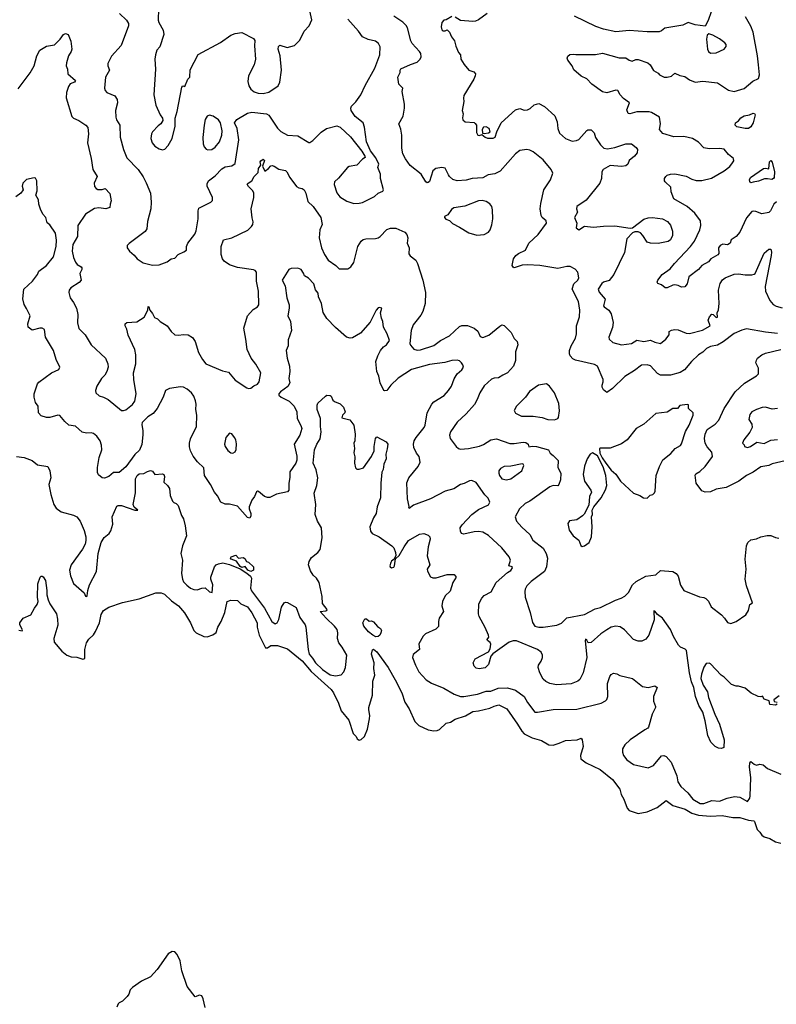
# Model space of a CAD drawing. Extents: x 2087054 to 2277909, y 548907 to 753496.
# Tile 139 of 256: x 2126934 to 2133713, y 622346 to 631169. Entities that reach past the tile are written whole.
import ezdxf

# ---------------------------------------------------------------- set-up
doc = ezdxf.new("R2010")
doc.units = 0

msp = doc.modelspace()

# ---------------------------------------------------------------- linework, layer by layer
at = {"layer": '0CON20XD'}
for points in [[(2128177.3, 631267.3), (2128175.8, 631165), (2128180.8, 631145), (2128220, 631075), (2128224.1, 631035.9), (2128189.2, 630925), (2128164.2, 630895), (2128150.8, 630855), (2128146, 630815), (2128150.8, 630725), (2128136.2, 630495), (2128154.2, 630404.2), (2128194, 630315), (2128213.8, 630285), (2128216.2, 630265), (2128200, 630235), (2128175, 630216.7), (2128125, 630163.3), (2128114, 630145), (2128109.2, 630105), (2128120, 630065), (2128145, 630036.2), (2128185, 630011.2), (2128215, 630003.3)], [(2128215, 630003.3), (2128235, 630010), (2128265, 630040), (2128299.2, 630105), (2128326, 630215), (2128327, 630287), (2128346.2, 630345), (2128387.5, 630565), (2128395, 630577.5), (2128415, 630570), (2128440, 630635), (2128457, 630653), (2128460.5, 630719.5), (2128534.2, 630855.8), (2128734.4, 630965.6), (2128825, 631030), (2128865, 631046), (2128925, 631053.3), (2129030, 631000), (2129041.7, 630981.7), (2129038, 630935), (2129047.5, 630815), (2129034.3, 630765), (2128984.4, 630665), (2128979.2, 630615), (2128987.4, 630577.4), (2129005.4, 630545.4), (2129035, 630522.9), (2129071.3, 630511.3), (2129115, 630507.1), (2129165, 630519.2), (2129250, 630575), (2129265, 630610), (2129281.2, 630715), (2129268, 630845), (2129248.8, 630905), (2129251.7, 630928.3), (2129265, 630940), (2129329.1, 630920.9), (2129395, 630938), (2129444, 630985), (2129483.1, 631065), (2129527.1, 631115), (2129552.7, 631167.3), (2129528.2, 631275)], [(2127828, 631225), (2127890.8, 631165), (2127908, 631135), (2127909.2, 631115), (2127842, 630938), (2127757, 630843), (2127722.7, 630777.3), (2127724, 630755), (2127739.2, 630715), (2127704.3, 630655), (2127693.9, 630553.9), (2127700, 630535), (2127715, 630516.7), (2127785.5, 630485.5), (2127808, 630455), (2127810.6, 630425), (2127793.3, 630355), (2127795.6, 630295), (2127802.4, 630272.4), (2127831.9, 630225), (2127834.4, 630115), (2127863.5, 630005), (2127895, 629930), (2127996.9, 629825), (2128041.1, 629761.1), (2128067.6, 629707.6), (2128106.5, 629615), (2128111.5, 629535), (2128108.5, 629475), (2128078.1, 629361.9), (2128072.5, 629295), (2128058.9, 629271.1), (2127916.1, 629163.9), (2127897.5, 629145), (2127897.5, 629125), (2127917.5, 629095), (2127959.3, 629059.3), (2127987.5, 629025), (2128040.5, 628990.5), (2128125, 628970), (2128185, 628972.5), (2128255, 629000), (2128290, 629025), (2128325, 629032.5), (2128352.5, 629065), (2128405, 629087.5), (2128430, 629105), (2128430, 629135), (2128440, 629165), (2128502.3, 629247.7), (2128515, 629277.5), (2128534.2, 629385), (2128531.9, 629455), (2128538.9, 629481.1), (2128647.5, 629535), (2128662, 629548), (2128660.8, 629575), (2128615, 629677.5), (2128612.6, 629697.4), (2128624.6, 629725.4), (2128685, 629770.4), (2128745, 629833.5), (2128775, 629849.6), (2128835, 629858.1), (2128865, 629878.8), (2128897, 630093), (2128882, 630195), (2128858.3, 630245), (2128879, 630275), (2128975, 630330.2), (2129015, 630341.6), (2129145, 630325.8), (2129165, 630313.8), (2129245, 630196.2), (2129275, 630168), (2129333, 630133), (2129425, 630128.6), (2129525, 630068.6), (2129535, 630068.6), (2129561.4, 630085), (2129635, 630161.2), (2129684.2, 630195), (2129775, 630218.9), (2129804, 630205), (2129898.3, 630118.3), (2130000.5, 629990.5), (2130027.5, 629945), (2130030, 629935), (2130005, 629920), (2129956.2, 629865), (2129885, 629852.7), (2129871.1, 629845), (2129791.5, 629748.5), (2129755.6, 629715), (2129751.7, 629691.7), (2129775, 629616.2), (2129802.6, 629582.6), (2129865, 629542), (2129927.7, 629522.3), (2129975, 629524.2), (2130005, 629532), (2130114.2, 629585.8), (2130145.9, 629614.1), (2130186.4, 629633.6), (2130192.5, 629645), (2130166.7, 629745), (2130166.7, 629785), (2130144, 629845), (2130152.5, 629875), (2130125, 629932), (2130076.4, 629995), (2130040.5, 630075), (2130024, 630205), (2130012, 630245), (2129940.3, 630300.3), (2129904.7, 630354.7), (2129900, 630375), (2129905.6, 630395), (2129945, 630431.4), (2129991.2, 630495), (2130029.6, 630580.4), (2130117.5, 630735), (2130159.5, 630855), (2130164.3, 630925), (2130147.5, 630955), (2130121.2, 630975), (2130055, 630990.3), (2130004.1, 631014.1), (2129968.6, 631065), (2129872.9, 631172.9)], [(2133725, 628358.1), (2133615, 628368.9), (2133445, 628397.8), (2133403.6, 628386.4), (2133335, 628355.6), (2133238.3, 628281.7), (2133185, 628253.8), (2133125, 628240.8), (2133088.7, 628221.3), (2133055, 628190.6), (2133015, 628166.9), (2132952.6, 628107.4), (2132889.8, 628030.2), (2132852.9, 628007.1), (2132764.6, 627984.6), (2132675, 627984.7), (2132649.8, 627999.8), (2132585, 628066.9), (2132555, 628076.9), (2132505, 628072.5), (2132444.1, 628025.9), (2132355, 627972.5), (2132245, 627863.3), (2132195, 627827.5), (2132165, 627853.3), (2132154, 627875), (2132152.9, 627895), (2132163.1, 627925), (2132161.1, 627945), (2132110, 628065), (2132085, 628078.1), (2131915, 628116.5), (2131890.2, 628130.2), (2131865.5, 628155.5), (2131859.4, 628175), (2131861.5, 628205), (2131875.5, 628245), (2131913.9, 628316.1), (2131922.3, 628355), (2131923.1, 628425), (2131950.9, 628505), (2131951.8, 628565), (2131940, 628645), (2131885.6, 628755), (2131899.1, 628800.9), (2131934.3, 628835.7), (2131944.2, 628855), (2131935, 628907.5), (2131912.3, 628932.3), (2131865, 628956), (2131835, 628955.8), (2131755, 628938.1), (2131595, 628965.7), (2131485, 628972.2), (2131435, 628970), (2131365, 628946.2), (2131355, 628950), (2131348, 628965), (2131360, 629025), (2131378, 629055), (2131403.8, 629075), (2131465, 629104.2), (2131495, 629167.5), (2131580, 629245), (2131653.8, 629345), (2131651.2, 629365), (2131615.7, 629395.7), (2131605.7, 629415), (2131598.9, 629475), (2131602.4, 629522.4), (2131628.9, 629645), (2131688.6, 629735), (2131712, 629795), (2131695.8, 629825), (2131625, 629912), (2131535, 629984), (2131505, 630000.8), (2131477, 630007), (2131414.6, 629995.4), (2131375, 629968.1), (2131237.9, 629812.1), (2131191.3, 629788.7), (2131130.7, 629779.3), (2131085, 629753.1), (2130986.8, 629746.8), (2130935, 629732.1), (2130855, 629723.6), (2130815, 629737.1), (2130785, 629762.5), (2130775, 629778.8), (2130745, 629837.1), (2130715, 629844.4), (2130664, 629836), (2130634.4, 629815), (2130605, 629720), (2130595, 629708.8), (2130585, 629708), (2130574.5, 629714.5), (2130530, 629785), (2130433.6, 629863.6), (2130391.1, 629921.1), (2130367.3, 629967.3), (2130358.3, 630018.3), (2130358, 630135), (2130349.1, 630189.1), (2130331.9, 630235), (2130368.8, 630305), (2130383.3, 630375), (2130383, 630413), (2130360, 630525), (2130366.2, 630555), (2130332.3, 630592.3), (2130322, 630655), (2130343.8, 630695), (2130343.6, 630716.4), (2130350.5, 630729.5), (2130435, 630767.5), (2130495, 630786.7), (2130523.3, 630815), (2130530, 630835), (2130527.5, 630865), (2130517.5, 630885), (2130452, 630955), (2130437.9, 630977.9), (2130407.5, 631095), (2130396.4, 631116.4), (2130367.8, 631147.8), (2130285, 631201.1)], [(2130805, 631196.7), (2130755, 631168), (2130735, 631163.8), (2130716.2, 631145), (2130710, 631105), (2130716.4, 631076.4), (2130725, 631070), (2130745, 631070), (2130765, 631077.5), (2130785, 631057.5), (2130804.3, 631014.3), (2130829.5, 630979.5), (2130840.6, 630930.6), (2130866.2, 630875), (2130883.6, 630853.6), (2130887.5, 630815), (2130915.9, 630765.9), (2130957, 630717), (2131002.5, 630702.5), (2131017.5, 630685), (2131016.2, 630665), (2131002, 630635), (2130915, 630490), (2130910, 630465), (2130913.3, 630435), (2130900, 630355), (2130906.2, 630325), (2130902, 630288)], [(2131122.5, 631225), (2131045, 631166.2), (2131017.5, 631155), (2130995, 631152), (2130885, 631162.5), (2130835, 631191.2)], [(2133715, 629535.6), (2133690, 629515), (2133660.8, 629455), (2133645, 629440), (2133585, 629430), (2133529.8, 629449.8), (2133506.9, 629453.1), (2133495, 629448.6), (2133445.5, 629394.5), (2133386.9, 629265), (2133355, 629226.7), (2133310, 629195), (2133301.2, 629165), (2133275, 629152.5), (2133235, 629158.1), (2133210.6, 629145), (2133196.7, 629125), (2133199.4, 629075), (2133189.2, 629060.8), (2133125.5, 629024.5), (2133105, 629000), (2133045, 628967.3), (2133015, 628931.2), (2132928.8, 628865), (2132915, 628803.3), (2132895, 628773.8), (2132865, 628770.8), (2132835, 628787.5), (2132805, 628794.2), (2132785, 628790.8), (2132735, 628767.1), (2132717.5, 628767.5), (2132685, 628793.8), (2132652.5, 628805), (2132646.7, 628816.7), (2132652.5, 628835), (2132690.8, 628885), (2132762, 628935), (2132800, 628985), (2132944.8, 629135.2), (2132981.1, 629185), (2133027.9, 629285), (2133037.1, 629325), (2133035, 629366.2), (2132983.6, 629435), (2132915, 629494.5), (2132794.2, 629564.2), (2132770.6, 629625), (2132769.2, 629669.2), (2132717.5, 629715), (2132711.4, 629725), (2132711.9, 629745), (2132722.5, 629765), (2132735.6, 629774.4), (2132765.7, 629784.3), (2132805, 629787.5), (2132905, 629767.5), (2132955, 629740), (2132995, 629726.9), (2133045, 629728), (2133131.7, 629748.3), (2133244.7, 629815.3), (2133295.4, 629854.6), (2133322, 629885), (2133332, 629905), (2133328.8, 629925), (2133285, 629960), (2133245, 630008), (2133204.3, 630014.3), (2133110.9, 630010.9), (2133065, 630019.2), (2133015, 630070), (2132963.8, 630103.8), (2132885, 630122.5), (2132795, 630120.5), (2132697.9, 630147.9), (2132668, 630185), (2132674.6, 630235), (2132667.1, 630295), (2132595, 630337.3), (2132575, 630342.9), (2132465, 630344.2), (2132400, 630325), (2132385, 630328.8), (2132375, 630360), (2132398.8, 630425), (2132345, 630461.2), (2132315, 630496.7), (2132294.1, 630534.1), (2132275, 630537.1), (2132195.5, 630514.5), (2132155, 630521.9), (2132060.7, 630590.7), (2132015, 630640), (2131965, 630662.5), (2131900.3, 630720.3), (2131885.5, 630755.5), (2131845.6, 630805), (2131838.9, 630825), (2131845, 630842), (2131863.4, 630856.6), (2131895, 630861.2), (2131916.4, 630856.4), (2132093.6, 630856.4), (2132155, 630868.8), (2132305, 630826.2), (2132365, 630827.5), (2132395, 630806.2), (2132423, 630797), (2132455, 630812.5), (2132475, 630813.3), (2132563.6, 630783.6), (2132582.5, 630765), (2132613.6, 630713.6), (2132655, 630690), (2132667.5, 630675), (2132707.5, 630655), (2132735, 630652.5), (2132775, 630663.8), (2132805, 630690), (2132847.9, 630667.9), (2132895, 630658.5), (2132935, 630628.8), (2132985, 630610.4), (2133055, 630617.8), (2133185, 630604.2), (2133285, 630535.8), (2133335, 630525.7), (2133425, 630553.3), (2133502, 630618), (2133555, 630642), (2133564.1, 630675.9), (2133554.2, 630765), (2133545.3, 630845.3), (2133505, 631055.6), (2133485, 631110), (2133438.5, 631195)], [(2133129.7, 631240.3), (2133103, 631163), (2133075, 631110), (2132985, 631123.8), (2132925, 631144), (2132875, 631120.8), (2132715, 631094.2), (2132685, 631067.5), (2132665, 631060.6), (2132555, 631060.6), (2132395, 631071.8), (2132275, 631060.5), (2132165, 631084.4), (2132096.8, 631106.8), (2131905, 631201.2)], [(2126921.7, 630548.3), (2127026.8, 630693.2), (2127063.3, 630756.7), (2127086.4, 630845), (2127115, 630896.9), (2127175, 630932), (2127245, 630944), (2127297, 630993), (2127328, 631035), (2127345, 631044.2), (2127367.3, 631037.3), (2127393.3, 630975), (2127401.2, 630905), (2127396.2, 630885), (2127370, 630845), (2127352.3, 630782.3), (2127351.2, 630755), (2127363.3, 630725), (2127363.9, 630683.9), (2127434, 630625), (2127425, 630608), (2127386.2, 630593.8), (2127370.6, 630569.4), (2127352.5, 630515), (2127351.2, 630468.8), (2127400.9, 630300.9), (2127415.6, 630285.6), (2127463.3, 630265), (2127527.5, 630225), (2127543.9, 630203.9), (2127550.8, 630145), (2127541.4, 630065), (2127575.8, 629925.8), (2127588, 629825), (2127626.9, 629765), (2127602.7, 629705), (2127603.3, 629675), (2127620, 629655), (2127635, 629648.6), (2127673, 629647), (2127700, 629655), (2127741.7, 629611.7), (2127752.5, 629545), (2127743.3, 629516.7), (2127743, 629487), (2127705, 629474), (2127642.7, 629482.7), (2127605, 629477.1), (2127524.4, 629425), (2127455.8, 629325), (2127450.6, 629225), (2127409.5, 629155), (2127402.7, 629095), (2127416.6, 629036.6), (2127434.3, 628995), (2127448.6, 628975), (2127484.2, 628955), (2127490.6, 628945), (2127489.7, 628930.3), (2127472.5, 628895), (2127484, 628835), (2127467.4, 628812.6), (2127391.2, 628765), (2127378, 628745), (2127374, 628725), (2127385, 628677.5), (2127416.2, 628635), (2127442.5, 628585), (2127454, 628526), (2127451.2, 628451.2), (2127465, 628402.5), (2127520, 628345), (2127574.3, 628254.3), (2127702, 628135), (2127724, 628085), (2127725.8, 628055), (2127714, 628015), (2127695.8, 627985), (2127667.1, 627955), (2127626.2, 627885), (2127613.8, 627845), (2127616.7, 627825), (2127645, 627798.8), (2127685, 627787.5), (2127728, 627765), (2127845, 627667.5), (2127865, 627665.8), (2127885, 627672.9), (2127945, 627720.8), (2127965, 627750), (2127977.8, 627815), (2127957.1, 627945), (2127953.6, 628005), (2127973.3, 628085), (2127974.6, 628165), (2127964.5, 628215), (2127907.1, 628342.9), (2127894.3, 628395), (2127879.2, 628425), (2127880, 628445), (2127895, 628455.6), (2127985, 628461.9), (2128048, 628502), (2128081.2, 628565), (2128085, 628598.8), (2128092.5, 628595), (2128098.8, 628565), (2128124.2, 628535), (2128140.5, 628500.5), (2128168.3, 628488.3), (2128193.9, 628463.9), (2128255, 628426.2), (2128290, 628375), (2128324.2, 628344.2), (2128355, 628341.2), (2128405, 628348), (2128443.8, 628343.8), (2128481.7, 628321.7), (2128506, 628285), (2128535, 628187.5), (2128571.2, 628125), (2128603.3, 628085), (2128751.2, 628021.2), (2128805, 628010), (2128865, 627940), (2128969.3, 627869.3), (2128985, 627863.3), (2129005, 627867.5), (2129031.7, 627888.3), (2129065, 627902), (2129080.6, 627925), (2129094.2, 628005), (2129050.7, 628080.7), (2129007.5, 628135), (2128971.5, 628215), (2128961.5, 628305), (2128941.8, 628405), (2128974.5, 628515.5), (2129025, 628571.1), (2129065.4, 628594.6), (2129077.1, 628615), (2129072.3, 628737.7), (2129056.9, 628825), (2129055.8, 628905.8), (2129045, 628920), (2129028, 628928), (2128885, 628948.1), (2128812.8, 628972.8), (2128766, 629005), (2128752, 629025), (2128738.8, 629065), (2128740, 629135), (2128760, 629195), (2128835, 629213.1), (2128977.3, 629282.7), (2129010.8, 629315), (2129022.9, 629335), (2129026.8, 629356.8), (2129016.4, 629393.6), (2129006.9, 629475), (2129030.6, 629575), (2129032, 629615), (2129023.8, 629635), (2128983.3, 629675), (2128973.3, 629695), (2128980, 629705), (2129014.5, 629725.5), (2129034.2, 629765), (2129071.2, 629798.8), (2129074.5, 629835), (2129093.8, 629865), (2129089.2, 629895), (2129094.5, 629905.5), (2129115, 629920), (2129127.5, 629907.5), (2129110, 629855), (2129131.2, 629811.2), (2129164, 629835), (2129185, 629860), (2129195, 629861.2), (2129215, 629856), (2129255, 629828), (2129315, 629818.8), (2129328.8, 629805), (2129353.3, 629755), (2129413.3, 629675), (2129435, 629661.2), (2129465, 629656.2), (2129483, 629643), (2129497.1, 629615), (2129515, 629540), (2129565, 629495.7), (2129632.9, 629395), (2129644.3, 629335), (2129624.3, 629285), (2129617.1, 629215), (2129639.4, 629125), (2129666.4, 629063.6), (2129696.7, 629015), (2129765.8, 628965.8), (2129795.8, 628935.8), (2129875, 628935.8), (2129902, 628955), (2129928.3, 628991.7), (2129962.5, 629135), (2129994, 629185), (2130011.7, 629198.3), (2130034.2, 629205.8), (2130122.3, 629207.7), (2130145, 629214), (2130165, 629226.2), (2130225, 629289.2), (2130255, 629300), (2130305, 629300), (2130385, 629266), (2130403.4, 629243.4), (2130412.5, 629215), (2130406.7, 629165), (2130424, 629125), (2130421.2, 629071.2), (2130433, 629053), (2130484.2, 629015), (2130499.4, 628985), (2130547.5, 628835), (2130570, 628725), (2130566.9, 628625), (2130545.7, 628555), (2130528.9, 628521.1), (2130482.9, 628465), (2130459.4, 628435), (2130440.5, 628385), (2130428.3, 628268.3), (2130435, 628251.2), (2130465, 628216.7), (2130495, 628208), (2130525, 628210.8), (2130645, 628250.6), (2130705, 628294.5), (2130785, 628336.7), (2130875, 628419.4), (2130895, 628429.5), (2130945, 628430), (2131006.2, 628406.2), (2131037.9, 628377.9), (2131060.4, 628330.4), (2131085, 628321.1), (2131138, 628342), (2131235, 628423.8), (2131255, 628433.8), (2131275, 628429.2), (2131336.8, 628365), (2131363.3, 628313.3), (2131390.4, 628285), (2131397.8, 628255), (2131377.6, 628192.4), (2131377.1, 628115), (2131358.6, 628065), (2131305, 628005.7), (2131264, 627985), (2131225, 627961.1), (2131185, 627957.3), (2131162.4, 627947.6), (2131095, 627888), (2131055.8, 627825), (2131033.1, 627765), (2131008.3, 627721.7), (2130935, 627637.1), (2130855, 627562.5), (2130795, 627476.2), (2130786, 627445), (2130791.4, 627415), (2130845, 627344), (2130865, 627326), (2130885, 627319.2), (2130955.8, 627325.8), (2131055, 627347.9), (2131088.6, 627361.4), (2131155, 627405.5), (2131205, 627411.9), (2131325, 627371.1), (2131365, 627371.1), (2131445, 627384.2), (2131470.5, 627380.5), (2131490, 627365), (2131495, 627340), (2131525, 627346.7), (2131565, 627343.8), (2131672.5, 627315), (2131687.5, 627285), (2131713.3, 627265)], [(2133125, 630870), (2133175, 630871.2), (2133245, 630903.3), (2133265, 630930), (2133263.3, 630945), (2133251.7, 630961.7), (2133205, 630996.7), (2133145, 631030), (2133108.3, 631041.7), (2133095, 631030), (2133088.8, 630995), (2133096.2, 630905), (2133106.7, 630885), (2133125, 630870)], [(2130902, 630288), (2130905, 630272.5), (2130925, 630253.3), (2131005, 630247.5), (2131015, 630240), (2131027.5, 630225), (2131027, 630157), (2131040, 630135), (2131055, 630132.5), (2131075, 630140), (2131103.3, 630115), (2131125, 630105.8), (2131175, 630108.6), (2131195, 630116.7), (2131210.6, 630165), (2131249.4, 630245), (2131375, 630359.6), (2131415, 630373.2), (2131455, 630358.9), (2131485, 630361.1), (2131507.3, 630372.7), (2131545, 630405.8), (2131585, 630418), (2131635, 630390), (2131727.9, 630307.9), (2131748.5, 630255), (2131756.9, 630195), (2131770.9, 630150.9), (2131824.2, 630104.2), (2131885, 630079.2), (2131924.1, 630085.9), (2131945, 630096.7), (2132015, 630176.7), (2132025, 630183.3), (2132055, 630182.5), (2132082.5, 630155), (2132094.1, 630114.1), (2132136.6, 630046.6), (2132167.6, 630017.6), (2132201.2, 630011.2), (2132267.9, 630022.1), (2132365, 630056.2), (2132415, 630056), (2132458.8, 630025), (2132468.8, 630005), (2132466.2, 629975), (2132444, 629945), (2132394.3, 629905.7), (2132382.5, 629875), (2132365, 629860.6), (2132325, 629854.3), (2132225, 629861.1), (2132162.5, 629825), (2132150.8, 629805), (2132145.7, 629745), (2132132, 629705), (2132009.8, 629550.2), (2131925.8, 629494.2), (2131922.5, 629475), (2131930.8, 629445), (2131906.2, 629395), (2131925.8, 629345), (2131918.8, 629305), (2131945, 629286.2), (2131995, 629320), (2132075, 629308.8), (2132165, 629318.6), (2132265, 629320.8), (2132405, 629300), (2132425, 629302.5), (2132475, 629343.3), (2132525, 629380), (2132565, 629392.9), (2132605, 629395.6), (2132695, 629384.3), (2132739.6, 629359.6), (2132766.6, 629326.6), (2132784.2, 629275), (2132783.1, 629235), (2132764.5, 629195.5), (2132745, 629180.6), (2132655, 629164.3), (2132585, 629166.2), (2132556.4, 629176.4), (2132516.4, 629236.4), (2132495, 629257.5), (2132475, 629266.7), (2132445, 629267.5), (2132425, 629260), (2132374.3, 629205.7), (2132353.9, 629083.9), (2132256.9, 628885), (2132215, 628832.5), (2132165, 628815.6), (2132151.2, 628805), (2132117, 628753), (2132126.4, 628726.4), (2132178.8, 628665), (2132166, 628606), (2132170, 628595), (2132213.3, 628565), (2132234.1, 628534.1), (2132252.9, 628455), (2132245, 628410), (2132212.5, 628325), (2132216.7, 628305), (2132247.3, 628277.3), (2132325, 628255.7), (2132415, 628267.5), (2132465, 628296), (2132525, 628286.7), (2132585, 628296.2), (2132625, 628278.5), (2132675, 628267.5), (2132723.8, 628305), (2132752.5, 628345), (2132753.9, 628376.1), (2132775, 628386.7), (2132805, 628392), (2132835, 628389.2), (2132905, 628360), (2132935, 628355.6), (2133052.6, 628387.4), (2133120, 628425), (2133102.9, 628475), (2133115, 628506), (2133135, 628528.8), (2133148.3, 628528.3), (2133175, 628500), (2133187, 628503), (2133183, 628543), (2133195, 628570), (2133202.5, 628625), (2133194.3, 628745.7), (2133210, 628805), (2133232.2, 628837.8), (2133253.8, 628856.2), (2133335, 628887.8), (2133375, 628891.9), (2133435, 628882.9), (2133495, 628882), (2133515, 628888), (2133524.2, 628895.8), (2133605, 629077.5), (2133645, 629113.3), (2133663, 629113), (2133670, 629085), (2133667.1, 629055), (2133612.2, 628777.8), (2133615.6, 628735), (2133655, 628651.2), (2133685, 628618), (2133710.7, 628600.7), (2133765, 628588.2)], [(2128621.2, 630001.2), (2128655, 630004.2), (2128684.5, 630025.5), (2128723.1, 630075), (2128745.5, 630135), (2128747.7, 630172.3), (2128731.9, 630245), (2128715, 630272.5), (2128666.2, 630305), (2128635, 630312.5), (2128613.8, 630305), (2128596.8, 630273.2), (2128585.6, 630225), (2128573.6, 630113.6), (2128578.6, 630055), (2128588.3, 630028.3), (2128605, 630008.8), (2128621.2, 630001.2)], [(2133435, 630192.5), (2133358.3, 630208.3), (2133343.6, 630223.6), (2133346.7, 630245), (2133375, 630262.5), (2133395, 630290), (2133425, 630306.2), (2133474.2, 630315.8), (2133505, 630330), (2133517, 630327), (2133522.5, 630315), (2133505.7, 630245), (2133485, 630207.5), (2133465, 630193.3), (2133435, 630192.5)], [(2131095, 630147.5), (2131135, 630153.8), (2131150, 630165), (2131141.2, 630195), (2131115, 630209.2), (2131090, 630205), (2131078.8, 630185), (2131081.7, 630151.7), (2131095, 630147.5)], [(2133485, 629706.7), (2133475, 629717.5), (2133472.5, 629735), (2133482.5, 629755), (2133598.8, 629835), (2133615, 629839.4), (2133646.2, 629833.8), (2133653.1, 629895), (2133665, 629905.8), (2133675, 629893.3), (2133698, 629805), (2133695.4, 629755), (2133688, 629745), (2133673.9, 629736.1), (2133635, 629743.8), (2133608.3, 629741.7), (2133555, 629721.2), (2133505, 629712), (2133485, 629706.7)], [(2130176.9, 628495), (2130167, 628543), (2130180, 628585), (2130155, 628591.2), (2130145, 628586.2), (2130128, 628565), (2130075, 628458), (2129988.9, 628361.1), (2129915, 628319.2), (2129895, 628315.8), (2129863.3, 628325), (2129765, 628409.2), (2129685, 628491.2), (2129654.5, 628544.5), (2129636.9, 628625), (2129612.5, 628685), (2129609.2, 628719.2), (2129585, 628749.2), (2129570.5, 628800.5), (2129521.7, 628851.7), (2129485, 628872.5), (2129477.7, 628897.7), (2129455, 628930), (2129425, 628943.3), (2129365, 628939.5), (2129345, 628930.8), (2129285.8, 628835), (2129313.6, 628783.6), (2129327, 628677), (2129348, 628615), (2129349.2, 628585), (2129337.1, 628515), (2129360, 628465), (2129369.4, 628385), (2129341, 628299), (2129338.6, 628245), (2129320.6, 628205), (2129330.5, 628135), (2129350.4, 628065), (2129353, 628017), (2129346.8, 627955), (2129353.2, 627915), (2129336.7, 627883.3), (2129270, 627835), (2129256.2, 627815), (2129256.2, 627805), (2129276, 627785), (2129349.6, 627749.6), (2129392.5, 627705), (2129416.5, 627655), (2129420, 627595), (2129453.1, 627533.1), (2129460.5, 627505), (2129444.5, 627445), (2129394.4, 627365), (2129416.8, 627256.8), (2129418.3, 627221.7), (2129408.9, 627195), (2129353.8, 627116.2), (2129353.7, 627066.3), (2129344.6, 627015), (2129345.6, 626954.4), (2129333.1, 626936.9), (2129233.7, 626916.3), (2129175, 626888.8), (2129155, 626886.2), (2129127, 626897), (2129075, 626940), (2129065, 626943.3), (2129055, 626937.5), (2129036.7, 626895), (2129013.3, 626865), (2128990, 626805), (2128990, 626785), (2129006.2, 626745), (2129006.1, 626723.9), (2128995, 626702.5), (2128975, 626707.5), (2128885, 626808.8), (2128815, 626826.7), (2128775, 626826.7), (2128736.7, 626845), (2128705, 626903.3), (2128678.8, 626935), (2128645, 627002.5), (2128588.8, 627085), (2128584.2, 627154.2), (2128527, 627207), (2128487.9, 627257.9), (2128464.3, 627305), (2128455, 627340), (2128454, 627375), (2128465, 627412.5), (2128518, 627525), (2128522, 627625), (2128512, 627675), (2128516, 627725), (2128508.8, 627755), (2128493.3, 627795), (2128473.3, 627825), (2128435, 627858.8), (2128402.5, 627875), (2128375, 627878.5), (2128276.2, 627865), (2128241.4, 627845), (2128219.2, 627785), (2128165, 627684.4), (2128129.8, 627640.2), (2128080.7, 627609.3), (2128030.8, 627559.2), (2128027.2, 627542.8), (2128037.7, 627485), (2128037.6, 627447.6), (2128028.3, 627361.7), (2128007.6, 627312.4), (2127965, 627271.4), (2127885, 627163.3), (2127825, 627112.5), (2127775, 627110.8), (2127733.2, 627076.8), (2127695, 627060), (2127673, 627063), (2127639.5, 627089.5), (2127631.2, 627111.2), (2127631.9, 627155), (2127647.1, 627245), (2127670, 627315), (2127667.1, 627355), (2127654.2, 627395), (2127625, 627436.2), (2127595, 627460), (2127575.7, 627465.7), (2127533.2, 627463.2), (2127495, 627472.2), (2127435, 627525.5), (2127375.3, 627535.3), (2127338.4, 627568.4), (2127295, 627621.5), (2127275, 627624.4), (2127205, 627605.7), (2127175, 627604.2), (2127125, 627620), (2127102, 627645), (2127098.8, 627705), (2127075, 627737.5), (2127063.8, 627785), (2127064, 627815), (2127092.5, 627905), (2127105, 627922), (2127218.8, 628005), (2127283.8, 628035), (2127294.2, 628055), (2127260, 628125), (2127237.8, 628205), (2127164.2, 628325), (2127155, 628392.5), (2127135, 628403.3), (2127115, 628403.8), (2127045, 628386.7), (2127010, 628415), (2127008, 628445), (2127028.6, 628515), (2126995, 628580.8), (2126975.4, 628615.4), (2126962.4, 628667.6), (2126971.4, 628755), (2127050, 628825), (2127093.3, 628885), (2127106.7, 628915), (2127175, 628967.5), (2127235.7, 629045), (2127260, 629135), (2127263.6, 629193.6), (2127255.7, 629255), (2127205, 629330), (2127179.3, 629349.3), (2127167.5, 629395), (2127142.5, 629425), (2127121.2, 629471.2), (2127106, 629515), (2127103.8, 629555), (2127080, 629595), (2127090, 629635), (2127087.5, 629725), (2127075, 629750), (2127063, 629753), (2126995, 629736.2), (2126961.2, 629705), (2126956.1, 629676.1), (2126966.2, 629645), (2126945.6, 629614.4), (2126898.7, 629581.3)], [(2131029.3, 629239.3), (2131095, 629243.8), (2131135.8, 629264.2), (2131150, 629285), (2131165, 629330), (2131174, 629385), (2131171.2, 629465), (2131163.9, 629493.9), (2131147.7, 629517.7), (2131115, 629538.8), (2131077.3, 629547.3), (2131045, 629545.7), (2130921.2, 629498.8), (2130825, 629482.9), (2130802.6, 629467.4), (2130769.3, 629420.7), (2130740, 629405), (2130740, 629395), (2130751.7, 629381.7), (2130785, 629370), (2130811.2, 629341.2), (2130875, 629311.2), (2130958.3, 629258.3), (2131029.3, 629239.3)], [(2133720, 625035), (2133705, 625027.5), (2133655, 625032.5), (2133650, 625065), (2133605, 625080), (2133588.3, 625108.3), (2133575, 625100), (2133550, 625105), (2133487.5, 625135), (2133435, 625180), (2133375, 625196.7), (2133355, 625196.7), (2133313, 625213), (2133245, 625278.8), (2133220, 625295), (2133125, 625397.5), (2133113, 625403), (2133085, 625400), (2133064.1, 625365.9), (2133043.3, 625305), (2133036.7, 625265), (2133057.5, 625205), (2133096.1, 625146.1), (2133105.9, 625094.1), (2133162, 624945), (2133205.7, 624855), (2133246.2, 624715), (2133241.7, 624648.3), (2133221.7, 624638.3), (2133195, 624642.5), (2133165, 624657.5), (2133127.5, 624695), (2133100, 624755), (2133075.9, 624885.9), (2133053.8, 624965), (2133018, 625025), (2132988.1, 625105), (2132973.3, 625185), (2132954.4, 625235), (2132935.8, 625315), (2132908.6, 625515), (2132898, 625528), (2132855, 625547.1), (2132835.7, 625565), (2132790.7, 625640.7), (2132764.5, 625705), (2132695, 625805.7), (2132647.8, 625837.8), (2132625, 625868), (2132615, 625872.5), (2132617.6, 625792.4), (2132571.9, 625655), (2132545, 625619.2), (2132509.7, 625600.3), (2132475, 625599.2), (2132434.5, 625614.5), (2132353, 625703), (2132315, 625728), (2132275.6, 625735.6), (2132235, 625725.6), (2132195, 625702.5), (2132140.8, 625665), (2132055, 625587.5), (2132026.4, 625586.4), (2132015, 625610), (2132005, 625616.7), (2132001.2, 625605), (2132015.4, 625455), (2131982.5, 625315), (2131952, 625258), (2131935, 625241.1), (2131875, 625219.1), (2131745, 625209.4), (2131685, 625221.4), (2131648.3, 625238.3), (2131625, 625260), (2131595.6, 625315), (2131579.4, 625365), (2131581.4, 625385), (2131605, 625422), (2131617.3, 625455), (2131618.5, 625475), (2131605, 625502.5), (2131575, 625526.5), (2131385, 625602.2), (2131355, 625602.9), (2131320.2, 625589.8), (2131171.9, 625488.1), (2131154, 625465), (2131135, 625390), (2131105, 625361.2), (2131052.3, 625352.3), (2131025, 625358.8), (2131006.7, 625375), (2130997.5, 625405), (2131015, 625442.5), (2131134.2, 625505.8), (2131148.6, 625531.4), (2131155.6, 625574.4), (2131149.6, 625589.6), (2131126.1, 625606.1), (2131124, 625615), (2131136.9, 625635), (2131135.6, 625655), (2131105, 625723.8), (2131050.9, 625820.9), (2131044, 625845), (2131046.9, 625935), (2131075, 625986), (2131095, 626008.6), (2131157.5, 626042.5), (2131204, 626125), (2131305, 626216), (2131335, 626232.9), (2131348.6, 626258.6), (2131345.9, 626265.9), (2131317.5, 626275), (2131331.4, 626325), (2131320, 626355), (2131255, 626436), (2131135, 626548), (2131085, 626575.8), (2131045, 626582.9), (2131005, 626580), (2130915, 626558.8), (2130893.8, 626565), (2130884, 626585), (2130882, 626615), (2130897.3, 626642.7), (2130985.8, 626735), (2131045, 626778.6), (2131135, 626821.2), (2131147.1, 626845), (2131131.7, 626881.7), (2131102.5, 626912.5), (2131025, 627022.5), (2130985, 627041.2), (2130965, 627038), (2130915.7, 627014.3), (2130885, 627004.2), (2130825, 626965.6), (2130745, 626943.1), (2130615, 626874.5), (2130461.2, 626818.8), (2130425, 626790), (2130420, 626795), (2130422.5, 626807.5), (2130408.1, 626875), (2130402.4, 627017.6), (2130420.8, 627065), (2130504.2, 627165), (2130522, 627205), (2130512, 627255), (2130489.2, 627285), (2130464.6, 627334.6), (2130461.1, 627365), (2130468.9, 627395), (2130485, 627424.2), (2130557.1, 627515), (2130565.7, 627535), (2130584.3, 627645), (2130625.8, 627725), (2130645.5, 627744.5), (2130738.3, 627801.7), (2130775, 627846.7), (2130803.3, 627885), (2130828.3, 627951.7), (2130854.6, 627995.4), (2130895, 628032), (2130909.2, 628055), (2130905.9, 628075.9), (2130892.5, 628095), (2130875, 628112.5), (2130855, 628118.8), (2130805, 628114), (2130744.4, 628095.6), (2130605, 628078.9), (2130445.3, 628034.7), (2130325, 627956.5), (2130260, 627895), (2130225, 627846.7), (2130205, 627842.5), (2130197, 627847), (2130164.2, 627914.2), (2130150.6, 627975), (2130134.2, 628015.8), (2130126.5, 628105), (2130142.3, 628157.7), (2130167.5, 628205), (2130193.4, 628236.6), (2130221.2, 628255), (2130248.8, 628295), (2130228, 628355), (2130195, 628412.5), (2130187.8, 628465), (2130176.9, 628495)], [(2133792.9, 627217.1), (2133675, 627187.8), (2133645, 627174.4), (2133575, 627161.9), (2133505, 627114.3), (2133445, 627085.8), (2133377, 627033), (2133265, 626978.2), (2133175, 626961.1), (2133125, 626938.1), (2133075, 626935.6), (2133045, 626948.1), (2132994.7, 627014.7), (2132985, 627087.5), (2132991.5, 627098.5), (2133028.3, 627121.7), (2133076.9, 627165), (2133142.2, 627255), (2133134.4, 627295), (2133095, 627340.6), (2133075.3, 627375.3), (2133069.6, 627415), (2133076, 627454), (2133095, 627495.6), (2133165.7, 627545), (2133199.8, 627580.2), (2133245, 627684), (2133345, 627834.2), (2133428, 627912), (2133535, 627976.2), (2133553.3, 627995), (2133552.5, 628045), (2133530.8, 628095), (2133535, 628117.5), (2133546, 628135), (2133585, 628165.8), (2133615, 628180), (2133752.5, 628215)], [(2131725, 627584), (2131756.2, 627593.8), (2131762.5, 627605), (2131771.2, 627665), (2131765, 627730), (2131725, 627824.2), (2131681.1, 627885), (2131655, 627905.7), (2131582.5, 627895), (2131501.7, 627838.3), (2131466.2, 627785), (2131385, 627706.7), (2131363.6, 627666.4), (2131375, 627642.5), (2131430, 627615), (2131535, 627615.6), (2131615, 627602.9), (2131665, 627585.7), (2131725, 627584)], [(2126905, 627255.8), (2126975, 627245.8), (2127045, 627220), (2127095, 627180), (2127185, 627164), (2127204, 627125), (2127213.8, 627065), (2127195.7, 627005), (2127214.4, 626914.4), (2127240, 626825), (2127262.3, 626792.3), (2127305, 626760), (2127415, 626730.6), (2127445.4, 626715.4), (2127475, 626676.2), (2127512.5, 626592.5), (2127525.6, 626535), (2127526.8, 626503.2), (2127519.7, 626470.3), (2127498, 626425), (2127393.8, 626285), (2127378.8, 626235), (2127388.8, 626185), (2127416.4, 626116.4), (2127513, 626033), (2127525, 626002.5), (2127535, 626000), (2127537.5, 626005), (2127543.3, 626055), (2127558.2, 626105), (2127620.8, 626225), (2127638.6, 626385), (2127664.5, 626485.5), (2127691.7, 626528.3), (2127735, 626564.2), (2127750.7, 626589.3), (2127767.6, 626647.6), (2127763.1, 626715), (2127805, 626810.8), (2127815, 626816.9), (2127845, 626815.4), (2127965, 626774.6), (2127992.5, 626775), (2127961.1, 626801.1), (2127949.4, 626825), (2127971.5, 626928.5), (2127972.5, 627055), (2127985.7, 627085), (2128005, 627098.1), (2128045, 627101.9), (2128078.3, 627121.7), (2128105, 627128.8), (2128123.6, 627123.6), (2128145, 627094), (2128215, 627098.9), (2128225.5, 627095), (2128232.7, 627075), (2128225.7, 627025), (2128258, 626995), (2128275, 626966.7), (2128282.5, 626905), (2128303.9, 626853.9), (2128315, 626842.5), (2128337.5, 626835), (2128353.3, 626815), (2128384.3, 626725), (2128400.8, 626695), (2128418, 626635), (2128430, 626545), (2128392.9, 626455), (2128378.6, 626385), (2128392.5, 626325), (2128382.7, 626205), (2128391.5, 626155), (2128402.8, 626132.8), (2128431.9, 626101.9), (2128465, 626074.6), (2128495, 626063.1), (2128525, 626061.2), (2128565, 626074.6), (2128595, 626077.1), (2128635, 626041.4), (2128657.5, 626035), (2128665.5, 626105.5), (2128645.8, 626155), (2128645.8, 626174.2), (2128678.6, 626265), (2128695, 626284.2), (2128715.6, 626294.4), (2128755, 626302.5), (2128815, 626286.5), (2128908.9, 626248.9), (2128969.5, 626209.5), (2129001.8, 626181.8), (2129011.8, 626165), (2129002.8, 626075), (2129009.9, 626049.9), (2129126, 625896), (2129192.9, 625775), (2129223.3, 625756.7), (2129240, 625765), (2129255, 625793.8), (2129280.6, 625905), (2129305, 625943.3), (2129315, 625948.8), (2129335, 625946), (2129412.7, 625902.7), (2129445, 625813.3), (2129492, 625745), (2129499.2, 625725), (2129518.2, 625525), (2129527.9, 625485), (2129558.7, 625448.7), (2129584.8, 625404.8), (2129646.2, 625345), (2129715, 625297.5), (2129765, 625289.4), (2129815, 625298.6), (2129839.4, 625325), (2129854.4, 625365), (2129864.4, 625474.4), (2129824, 625545), (2129792.9, 625585), (2129782.5, 625625), (2129784.2, 625675), (2129777.1, 625705), (2129755.6, 625735), (2129679.5, 625805), (2129627.5, 625865), (2129678.3, 625871.7), (2129686.7, 625875), (2129688.8, 625885), (2129647.4, 625937.4), (2129645, 626000), (2129617.8, 626125), (2129594.5, 626164.5), (2129565, 626191.2), (2129539.1, 626229.1), (2129522, 626285), (2129528, 626315), (2129549.2, 626350.8), (2129605.4, 626394.6), (2129627.7, 626422.3), (2129643.3, 626526.7), (2129638.5, 626615), (2129601.5, 626675), (2129580.7, 626735), (2129587.5, 626825), (2129573.3, 626925), (2129595.6, 626995), (2129604.3, 627065), (2129591.4, 627135), (2129562.5, 627195), (2129575.8, 627315), (2129595.7, 627365), (2129625, 627412), (2129636.4, 627475), (2129628.6, 627525), (2129630.6, 627595), (2129600.8, 627675), (2129598.8, 627715), (2129605, 627732.5), (2129673.6, 627796.4), (2129687, 627803), (2129715, 627802.5), (2129726.1, 627796.1), (2129740.8, 627760.8), (2129755, 627747.5), (2129805, 627727.5), (2129835, 627697.5), (2129850, 627655), (2129847.5, 627645), (2129827.5, 627625), (2129821.2, 627601.2), (2129892, 627582), (2129926.7, 627535), (2129940, 627455), (2129936.2, 627395), (2129927.5, 627375), (2129932.5, 627325), (2129927, 627287), (2129937, 627253), (2129933.6, 627196.4), (2129943.9, 627153.9), (2129955, 627142.5), (2129975, 627140), (2130015, 627154), (2130086.6, 627253.4), (2130110, 627305), (2130110, 627345), (2130122, 627415), (2130135, 627431.2), (2130216.2, 627385), (2130231.4, 627365), (2130227.4, 627322.6), (2130213.2, 627276.8), (2130218.6, 627235), (2130197.5, 627185), (2130191.9, 627138.1), (2130179.4, 627115), (2130168.5, 627015), (2130165.5, 626885), (2130136.4, 626805), (2130128.2, 626745), (2130104.4, 626705), (2130071.4, 626625), (2130077.1, 626585), (2130091.2, 626565), (2130155, 626535.6), (2130268.8, 626455), (2130286, 626435), (2130301.2, 626395), (2130303, 626367), (2130290, 626335), (2130265, 626316.7), (2130258.8, 626305), (2130250, 626275), (2130252.5, 626265), (2130265, 626256.7), (2130285, 626262.5), (2130293.3, 626275), (2130301.7, 626338.3), (2130335, 626367.5), (2130377.5, 626445), (2130419.1, 626500.9), (2130515, 626560), (2130553.9, 626563.9), (2130595, 626551.2), (2130608, 626535), (2130612.5, 626515), (2130592.9, 626445), (2130584.2, 626365), (2130607.5, 626285), (2130584.3, 626245.7), (2130587.3, 626227.3), (2130615, 626176.7), (2130635, 626167.5), (2130665, 626167.5), (2130765, 626198.9), (2130827.8, 626197.8), (2130845.8, 626175), (2130815.8, 626125), (2130790.9, 626049.1), (2130745, 626006.2), (2130722.9, 625955), (2130715.9, 625915.9), (2130730, 625865), (2130691.1, 625805), (2130685.6, 625775), (2130687.8, 625732.2), (2130661.7, 625708.3), (2130570, 625665), (2130550, 625645), (2130510, 625575), (2130516.2, 625525), (2130460.4, 625479.6), (2130454.4, 625455), (2130479.4, 625385), (2130510, 625325), (2130576, 625255), (2130625, 625224.3), (2130735, 625180), (2130827.5, 625125), (2130885, 625105.7), (2130915, 625102.9), (2131035, 625125.9), (2131115, 625152.7), (2131155, 625152.5), (2131222.3, 625177.7), (2131305, 625182.5), (2131375, 625160), (2131454.2, 625105), (2131485, 625051.2), (2131550, 624965), (2131575, 624962.5), (2131715, 624989.1), (2131925, 624990), (2132145.4, 625044.6), (2132183.3, 625065), (2132193.6, 625076.4), (2132203.3, 625105), (2132199.3, 625220.7), (2132222.9, 625285), (2132235, 625302.5), (2132255, 625312), (2132285, 625306.2), (2132312.7, 625292.7), (2132425, 625266.7), (2132515, 625193.8), (2132565, 625186.2), (2132625, 625198.8), (2132645.8, 625185), (2132613.8, 625105), (2132612, 625062), (2132631.2, 625015), (2132630, 625005), (2132601.4, 624945), (2132569.5, 624830.5), (2132560.9, 624819.1), (2132533.9, 624806.1), (2132403.8, 624715), (2132355, 624672), (2132336, 624635), (2132336, 624605), (2132344.5, 624574.5), (2132375, 624536), (2132435, 624496), (2132565, 624466), (2132613.8, 624485), (2132685, 624571.2), (2132705, 624575.6), (2132725, 624565.5), (2132772.3, 624515), (2132822.7, 624392.7), (2132831.1, 624341.1), (2132858.3, 624298.3), (2132920.8, 624240.8), (2132965, 624184.4), (2133031.2, 624145), (2133065, 624145.4), (2133135, 624171.8), (2133205, 624166.1), (2133274.1, 624194.1), (2133337.9, 624207.9), (2133385, 624201.4), (2133455, 624164), (2133475, 624194.4), (2133479, 624215), (2133484, 624375), (2133473.2, 624475), (2133475, 624507.5), (2133485, 624523.3), (2133515, 624496.7), (2133535, 624490), (2133565, 624498.8), (2133595, 624492), (2133635, 624459.2), (2133755, 624408)], [(2132555, 626880), (2132581.7, 626908.3), (2132607, 626913), (2132621.7, 626928.3), (2132627.5, 626945), (2132636.7, 627085), (2132666.2, 627165), (2132698, 627225), (2132768.7, 627281.3), (2132806.7, 627325), (2132855, 627353.8), (2132865, 627367.5), (2132900.9, 627479.1), (2132933.5, 627535), (2132968.6, 627625), (2132967.1, 627647.1), (2132927.5, 627685), (2132926.4, 627716.4), (2132915, 627720), (2132848.3, 627711.7), (2132827.5, 627685), (2132785, 627686.2), (2132735, 627650.8), (2132635, 627641.2), (2132527.5, 627545), (2132456.7, 627505), (2132376.4, 627403.6), (2132325, 627367.5), (2132225, 627330), (2132135, 627330), (2132130, 627325), (2132133.3, 627285), (2132152.5, 627242.5), (2132185, 627196.2), (2132233.5, 627133.5), (2132275.5, 627095.5), (2132316.7, 627035), (2132435, 626927.5), (2132490, 626905), (2132523, 626883), (2132555, 626880)], [(2133725, 627684.4), (2133675, 627680), (2133615, 627696.2), (2133586.2, 627693.8), (2133535, 627676.2), (2133495, 627653.8), (2133475, 627632.5), (2133465.8, 627585), (2133494, 627545), (2133497.5, 627515), (2133475.7, 627474.3), (2133422.5, 627405), (2133410, 627375), (2133425, 627360), (2133427.5, 627345), (2133455, 627334.4), (2133483.3, 627345), (2133538, 627382), (2133605, 627371.9), (2133665, 627402.2), (2133725, 627406.7)], [(2128845, 627284), (2128864.2, 627295.8), (2128875, 627317.5), (2128877.3, 627367.3), (2128870, 627405), (2128858.8, 627425), (2128835, 627456.7), (2128815, 627463.3), (2128782, 627425), (2128768.6, 627365), (2128774.6, 627344.6), (2128798.3, 627308.3), (2128825, 627288), (2128845, 627284)], [(2131975, 626448.8), (2131995, 626453.8), (2132036.7, 626485), (2132056.7, 626535), (2132063.3, 626625), (2132057, 626713), (2132067.5, 626735), (2132062.5, 626775), (2132077.5, 626805), (2132143.8, 626885), (2132184, 626955), (2132194.2, 626995), (2132187.1, 627085), (2132162.6, 627162.6), (2132110.8, 627260.8), (2132065, 627287.5), (2132045, 627276.2), (2132019.4, 627235), (2131995, 627167.5), (2131981.8, 627095), (2131995, 627033.3), (2132052.3, 626952.3), (2132058, 626935), (2132040, 626895), (2132032.3, 626817.7), (2131990.5, 626739.5), (2131975.6, 626724.4), (2131925, 626686.2), (2131861.7, 626678.3), (2131846.2, 626655), (2131858, 626595), (2131894.3, 626544.3), (2131944.1, 626504.1), (2131961.7, 626458.3), (2131975, 626448.8)], [(2131713.3, 627265), (2131757.7, 627217.7), (2131756.2, 627155), (2131782.9, 627105), (2131780, 627045), (2131765, 627002.5), (2131755, 626993.3), (2131715, 626994), (2131685, 626981.9), (2131504, 626855), (2131462, 626835), (2131412, 626785), (2131373.8, 626715), (2131386.2, 626675), (2131431.7, 626621.7), (2131504.2, 626555), (2131532, 626505), (2131625, 626434.2), (2131651.1, 626385), (2131663.3, 626345), (2131653.8, 626266.2), (2131637.1, 626225), (2131515.6, 626135), (2131477.5, 626095), (2131464.3, 626065), (2131458.6, 626045), (2131462.9, 625995), (2131508.3, 625858.3), (2131527.9, 625767.9), (2131548.8, 625735), (2131585, 625725.4), (2131625, 625726.4), (2131747.2, 625742.8), (2131787.7, 625762.3), (2131835, 625808.8), (2131995, 625838.5), (2132090.6, 625889.4), (2132137.1, 625902.9), (2132271.9, 625968.1), (2132321.9, 625985), (2132355, 626003.9), (2132389.5, 626035), (2132423.7, 626106.3), (2132458, 626135), (2132545, 626181.1), (2132634.3, 626195.7), (2132675, 626232.5), (2132787, 626223), (2132815, 626206.2), (2132835, 626182.5), (2132855, 626103.3), (2132885, 626054.4), (2133025, 625996.5), (2133065, 625990.8), (2133081.7, 625981.7), (2133105, 625960), (2133129.1, 625909.1), (2133221.2, 625835), (2133250, 625805), (2133275, 625766.2), (2133305, 625758), (2133355, 625776.2), (2133441.2, 625835), (2133463.8, 625875), (2133475, 625930), (2133500, 625945), (2133447.4, 626097.4), (2133435.4, 626155), (2133444.6, 626245), (2133435.4, 626335), (2133446.7, 626455), (2133457.1, 626485), (2133485, 626507.1), (2133535, 626515.6), (2133574.5, 626535.5), (2133632.6, 626547.4), (2133665, 626547.8), (2133705, 626528.2), (2133735, 626523.6)], [(2131295, 627045.6), (2131335, 627054.5), (2131433.4, 627126.6), (2131450, 627175), (2131445, 627187.5), (2131435, 627190), (2131335, 627166.9), (2131275, 627164.3), (2131241.7, 627148.3), (2131228.1, 627125), (2131227.8, 627105), (2131233.9, 627083.9), (2131255, 627055.8), (2131295, 627045.6)], [(2129005, 626224.3), (2128979.2, 626235), (2128955, 626270), (2128925, 626260), (2128908, 626268), (2128875.8, 626315.8), (2128830, 626335), (2128824.2, 626345), (2128828.8, 626355), (2128870.7, 626370.7), (2128894.1, 626344.1), (2128935, 626349.4), (2128951.7, 626341.7), (2128965, 626312.5), (2128985, 626306.7), (2129028, 626265), (2129028, 626235), (2129005, 626224.3)], [(2126925, 625700), (2126955, 625692.5), (2126958.8, 625701.2), (2126934.2, 625745), (2126934.5, 625765.5), (2126965, 625806.7), (2127033.9, 625836.1), (2127065.6, 625895), (2127091.5, 625928.5), (2127099.5, 625955), (2127094.4, 625995.6), (2127096.2, 626115), (2127116.4, 626173.6), (2127125, 626182.5), (2127135, 626182.5), (2127145, 626177.5), (2127166.7, 626145), (2127177.1, 626055), (2127175.8, 626015), (2127189.5, 625969.5), (2127204.3, 625934.3), (2127262.5, 625845), (2127273.6, 625796.4), (2127275.9, 625744.1), (2127241.2, 625625), (2127242.3, 625592.3), (2127310.3, 625510.3), (2127357.5, 625475), (2127395, 625460), (2127446.1, 625456.1), (2127498.3, 625438.3), (2127517.5, 625445), (2127518.9, 625525), (2127531.8, 625585), (2127552.6, 625617.4), (2127594.2, 625655.8), (2127612.9, 625687.1), (2127648.4, 625765), (2127665, 625838.8), (2127684.3, 625875.7), (2127733.1, 625905), (2127855, 625946.9), (2128005, 625980.6), (2128155, 626032.2), (2128202.6, 626032.6), (2128231.2, 626021.2), (2128293, 625963), (2128356.3, 625916.3), (2128411.4, 625855), (2128465.4, 625765.4), (2128494.2, 625695), (2128515, 625673.8), (2128583.4, 625643.4), (2128615, 625638.1), (2128665, 625656.4), (2128693.5, 625676.5), (2128708.2, 625725), (2128738, 625775), (2128772.1, 625857.9), (2128793.5, 625955), (2128825, 625966.6), (2128885.2, 625965.3), (2128915.8, 625935.8), (2128975, 625906.7), (2129015, 625852.9), (2129062.1, 625765), (2129062, 625725), (2129079.1, 625655), (2129135, 625541.8), (2129155, 625539.4), (2129185, 625561.1), (2129245, 625560.5), (2129335, 625530), (2129465, 625423.8), (2129547, 625327), (2129725, 625166.5), (2129745, 625137.5), (2129790, 625045), (2129813.6, 624975), (2129881.7, 624891.7), (2129921.7, 624771.7), (2129947.5, 624745), (2129957.5, 624725), (2129975, 624713.3), (2129995, 624718.8), (2130024.2, 624745.8), (2130049.4, 624810.6), (2130068.9, 624905), (2130071.5, 624935), (2130060.9, 624985), (2130062.5, 625005), (2130096.2, 625115), (2130099.3, 625240.7), (2130116, 625295), (2130108, 625355), (2130108.8, 625405), (2130085.7, 625485), (2130095, 625523.3), (2130105, 625528), (2130134.2, 625505), (2130234.4, 625364.4), (2130299.2, 625255), (2130357.8, 625137.8), (2130384.2, 625055), (2130424, 624995), (2130475, 624880), (2130510, 624845), (2130594.5, 624804.5), (2130645, 624795.6), (2130675, 624799.4), (2130695, 624809.2), (2130755, 624865.8), (2130795, 624875.6), (2130835, 624900), (2130928, 624932), (2130995, 624970), (2131045, 624974.5), (2131145, 624999.6), (2131185, 625018.8), (2131228.3, 625028.3), (2131299.2, 624995), (2131395, 624856.7), (2131432.2, 624792.2), (2131455, 624770.5), (2131525, 624733.6), (2131610.5, 624710.5), (2131675, 624672.5), (2131715, 624669.2), (2131766.7, 624685), (2131825, 624708.8), (2131930, 624715), (2131965, 624730), (2131973.8, 624715), (2131982.2, 624655), (2131959.5, 624575), (2131960.6, 624545), (2132009.1, 624509.2), (2132135, 624450.7), (2132245, 624359.6), (2132311.6, 624275), (2132324.1, 624225), (2132347.3, 624185), (2132376.5, 624105), (2132395, 624082.9), (2132475, 624056.1), (2132555, 624072), (2132645, 624110.6), (2132725, 624172.5), (2132787, 624127), (2132896.1, 624096.2), (2132957.7, 624057.7), (2133015, 624039.6), (2133125, 624031.8), (2133226.9, 624036.9), (2133325, 624019.5), (2133385, 624021), (2133465, 623996), (2133510.7, 623990.7), (2133517.8, 623985), (2133541.1, 623911.1), (2133565, 623890), (2133582.7, 623862.7), (2133605, 623847.5), (2133655, 623830.6), (2133705, 623802.2), (2133755, 623790.6)], [(2130125, 625640), (2130097.1, 625655), (2130060, 625685), (2130016.7, 625735), (2130010, 625765), (2130025, 625800), (2130041.7, 625801.7), (2130065, 625780), (2130085, 625782.5), (2130105, 625773.3), (2130140.6, 625730.6), (2130167.5, 625715), (2130176.7, 625695), (2130171.2, 625675), (2130161.2, 625655), (2130145, 625641.4), (2130125, 625640)], [(2133739.5, 625110.5), (2133690, 625075), (2133695, 625060), (2133720, 625055)], [(2128595, 622317.5), (2128578.8, 622395), (2128565, 622422.5), (2128545, 622427.5), (2128505, 622412.5), (2128433.3, 622505), (2128386.2, 622645), (2128371.2, 622735), (2128343.6, 622793.6), (2128325, 622817.5), (2128300.7, 622819.3), (2128265, 622800), (2128165, 622657.5), (2128105, 622593.3), (2128025, 622552.5), (2127945, 622497.5), (2127922.5, 622475), (2127911.7, 622438.3), (2127897.5, 622415), (2127856.4, 622373.6), (2127825, 622360), (2127815, 622350), (2127805, 622320)]]:
    msp.add_lwpolyline(points, dxfattribs=at)

doc.saveas('drawing.dxf')
